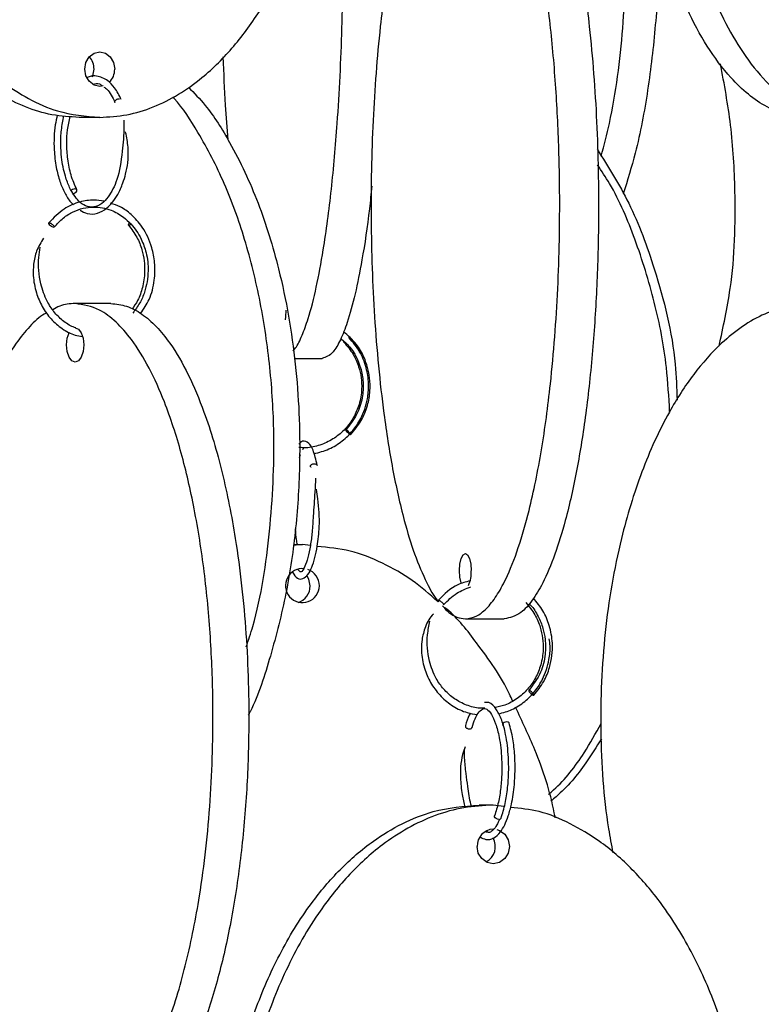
# Model space of a CAD drawing. Header units: millimetres. Extents: x 331 to 1634, y 417 to 1709.
# Tile 43 of 142: x 645 to 699, y 745 to 816. Entities that reach past the tile are written whole.
import ezdxf

# ---------------------------------------------------------------- set-up
doc = ezdxf.new("R2010")
doc.units = ezdxf.units.MM

msp = doc.modelspace()

# ---------------------------------------------------------------- linework, layer by layer
at = {"color": 7, "linetype": 'Continuous', "lineweight": 25}
for p, q in [((651.251, 808.95), (649.751, 808.95)), ((660.517, 807.689), (660.399, 807.546)), ((652.06, 795.45), (649.462, 795.45)), ((665.358, 791.474), (667.385, 791.474)), ((665.731, 784.27), (665.813, 784.493)), ((666.575, 783.548), (666.554, 783.565)), ((665.964, 777.974), (665.27, 777.914)), ((665.296, 777.974), (665.964, 777.974)), ((666.527, 777.896), (665.964, 777.974)), ((677.77, 772.578), (680.59, 772.578)), ((679.796, 759.078), (678.77, 759.078)), ((680.554, 758.97), (679.796, 759.078)), ((679.387, 757.141), (679.283, 757.202))]:
    msp.add_line(p, q, dxfattribs=at)
at = {"color": 7, "linetype": 'Continuous', "lineweight": 25, "flags": 128}
for points in [[(651.493, 811.231), (651.251, 811.2), (650.837, 811.295), (650.486, 811.566), (650.251, 811.971), (650.169, 812.45), (650.251, 812.928), (650.486, 813.334), (650.837, 813.604), (651.251, 813.7), (651.666, 813.604), (652.017, 813.334), (652.251, 812.928), (652.334, 812.45), (652.334, 812.45)], [(650.724, 811.901), (650.751, 811.971), (650.834, 812.45)], [(649.275, 803.414), (649.364, 803.429), (649.453, 803.468), (649.528, 803.526), (649.578, 803.594), (649.596, 803.661), (649.578, 803.718), (649.527, 803.755), (649.452, 803.768), (649.363, 803.753), (649.274, 803.714), (649.205, 803.662)], [(647.924, 800.975), (647.91, 800.972), (647.869, 800.979), (647.804, 801.007), (647.748, 801.041), (647.686, 801.088), (647.627, 801.143), (647.582, 801.197), (647.555, 801.243), (647.548, 801.276), (647.561, 801.302), (647.589, 801.307), (647.589, 801.307)], [(653.523, 801.203), (653.498, 801.185), (653.425, 801.146), (653.367, 801.132), (653.332, 801.144), (653.325, 801.181), (653.348, 801.238), (653.397, 801.305), (653.406, 801.316)], [(664.738, 794.974), (664.717, 794.495), (664.691, 794.276)], [(650.087, 792.45), (650.039, 791.971), (649.904, 791.566), (649.701, 791.295), (649.462, 791.2), (649.223, 791.295), (649.02, 791.566), (648.885, 791.971), (648.837, 792.45), (648.885, 792.928), (649.02, 793.334), (649.042, 793.376)], [(649.462, 793.7), (649.701, 793.604), (649.904, 793.334), (650.039, 792.928), (650.087, 792.45)], [(668.954, 792.656), (668.951, 792.668), (668.961, 792.69)], [(669.442, 785.938), (669.451, 785.953), (669.432, 785.992), (669.389, 786.05), (669.328, 786.118), (669.257, 786.185), (669.189, 786.242), (669.132, 786.279), (669.097, 786.292), (669.088, 786.277), (669.106, 786.238), (669.149, 786.18), (669.211, 786.112), (669.281, 786.044), (669.35, 785.988), (669.406, 785.95), (669.442, 785.938)], [(677.493, 775.126), (677.468, 775.194), (677.375, 775.599), (677.343, 776.078), (677.375, 776.556), (677.468, 776.962), (677.607, 777.233), (677.77, 777.328), (677.934, 777.233), (678.073, 776.962), (678.165, 776.556), (678.198, 776.078), (678.198, 776.078)], [(666.515, 774.974), (666.422, 775.452), (666.265, 775.732)], [(682.716, 767.042), (682.737, 767.057), (682.73, 767.096), (682.695, 767.154), (682.638, 767.222), (682.568, 767.289), (682.495, 767.346), (682.43, 767.383), (682.384, 767.396), (682.363, 767.381), (682.37, 767.342), (682.405, 767.284), (682.462, 767.216), (682.532, 767.149), (682.605, 767.092), (682.67, 767.055), (682.716, 767.042)], [(680.774, 765.113), (680.679, 765.101), (680.589, 765.064), (680.518, 765.007), (680.477, 764.939), (680.472, 764.872), (680.487, 764.834)], [(680.186, 758.042), (680.092, 758.057), (680.003, 758.096), (679.933, 758.154), (679.892, 758.222), (679.887, 758.289), (679.895, 758.314)], [(680.045, 757.299), (680.245, 757.233), (680.626, 756.962), (680.881, 756.556), (680.97, 756.078), (680.881, 755.599), (680.626, 755.194), (680.245, 754.923), (679.796, 754.828), (679.346, 754.923), (678.965, 755.194), (678.71, 755.599), (678.621, 756.078), (678.621, 756.078)]]:
    msp.add_lwpolyline(points, dxfattribs=at)
at = {"color": 7, "linetype": 'Continuous', "lineweight": 25}
for centre, radius, start, end in [((649.509, 812.473), 1.325, 358.98465, 41.51448), ((651.022, 812.423), 1.312, 314.27684, 1.16628), ((665.95, 774.993), 1.232, 83.40105, 359.11538), ((665.939, 774.986), 1.243, 359.44387, 71.43328), ((675.917, 775.962), 2.284, 335.38839, 2.89599), ((665.273, 774.961), 1.242, 286.71671, 0.57351), ((680.791, 764.931), 0.183, 34.43441, 95.31487), ((680.21, 758.211), 0.17, 262.10473, 331.62772), ((679.835, 756.114), 1.214, 91.83621, 181.72544), ((678.659, 756.08), 1.288, 298.95829, 28.6592)]:
    msp.add_arc(centre, radius, start, end, dxfattribs=at)
for points, knots in [([(649.751, 808.95), (649.093, 808.988), (647.777, 809.066), (645.851, 809.66), (644.022, 810.577), (642.018, 812.006), (639.968, 814.06), (637.705, 817.182), (635.672, 821.164), (633.829, 826.561), (632.62, 832.878), (632.318, 839.22), (632.683, 844.779), (633.453, 849.507), (634.673, 853.989), (636.334, 858.146), (638.266, 861.573), (640.405, 864.324), (642.465, 866.269), (644.584, 867.651), (646.944, 868.701), (648.717, 868.858), (649.751, 868.95)], [0, 0, 0, 0, 0.028732, 0.057477, 0.086562, 0.11567, 0.160081, 0.204563, 0.269285, 0.33411, 0.423508, 0.512972, 0.573515, 0.634229, 0.694701, 0.750912, 0.807051, 0.84879, 0.89047, 0.922717, 0.954932, 1, 1, 1, 1]), ([(651.251, 868.95), (650.602, 868.913), (649.286, 868.838), (647.366, 868.245), (645.527, 867.327), (643.535, 865.906), (641.477, 863.851), (639.225, 860.747), (637.181, 856.755), (635.343, 851.39), (634.125, 845.053), (633.777, 837.948), (634.303, 831.973), (635.241, 827.292), (636.306, 823.58), (637.827, 819.768), (639.75, 816.35), (641.896, 813.584), (643.948, 811.645), (646.074, 810.251), (648.434, 809.201), (650.217, 809.042), (651.251, 808.95)], [0, 0, 0, 0, 0.028337, 0.057482, 0.086271, 0.115678, 0.159507, 0.204576, 0.268467, 0.334125, 0.422295, 0.512989, 0.602477, 0.648589, 0.69469, 0.750296, 0.807042, 0.848267, 0.890464, 0.922281, 0.954931, 1, 1, 1, 1]), ([(651.251, 808.95), (651.909, 808.988), (653.225, 809.066), (655.152, 809.66), (656.981, 810.577), (658.984, 812.006), (661.034, 814.06), (663.297, 817.182), (665.33, 821.164), (667.173, 826.561), (668.383, 832.878), (668.685, 839.22), (668.319, 844.779), (667.55, 849.507), (666.33, 853.989), (664.669, 858.146), (662.737, 861.573), (660.597, 864.322), (658.538, 866.274), (656.416, 867.637), (654.597, 868.508), (653.392, 868.64), (652.924, 868.691)], [0, 0, 0, 0, 0.029457, 0.058926, 0.088744, 0.118585, 0.164116, 0.20972, 0.276073, 0.342532, 0.434183, 0.525902, 0.587972, 0.650216, 0.712212, 0.76984, 0.827394, 0.870186, 0.912916, 0.945976, 0.979003, 1, 1, 1, 1]), ([(704.829, 868.95), (704.348, 868.913), (703.37, 868.838), (701.946, 868.245), (700.58, 867.327), (699.102, 865.906), (697.574, 863.851), (695.903, 860.747), (694.386, 856.755), (693.022, 851.39), (692.118, 845.053), (691.86, 837.948), (692.25, 831.973), (692.946, 827.292), (693.737, 823.58), (694.866, 819.768), (696.293, 816.35), (697.885, 813.584), (699.408, 811.645), (700.987, 810.251), (702.738, 809.201), (704.062, 809.042), (704.829, 808.95)], [0, 0, 0, 0, 0.028337, 0.057482, 0.086271, 0.115678, 0.159507, 0.204576, 0.268467, 0.334125, 0.422295, 0.512989, 0.602477, 0.648589, 0.69469, 0.750296, 0.807042, 0.848267, 0.890464, 0.922281, 0.954931, 1, 1, 1, 1]), ([(702.531, 808.95), (702.043, 808.988), (701.066, 809.066), (699.636, 809.66), (698.278, 810.577), (696.791, 812.006), (695.27, 814.06), (693.59, 817.182), (692.081, 821.164), (690.713, 826.561), (689.817, 832.878), (689.587, 839.222), (689.873, 844.774), (690.32, 848.853), (690.839, 851.243), (691.028, 852.112)], [0, 0, 0, 0, 0.042953, 0.085924, 0.129405, 0.172918, 0.23931, 0.305809, 0.402563, 0.499472, 0.633115, 0.766858, 0.857366, 0.948129, 1, 1, 1, 1]), ([(687.626, 806.143), (687.831, 806.928), (688.608, 809.892), (689.281, 815.417), (689.524, 821.741), (689.257, 827.304), (688.703, 832.031), (687.826, 836.515), (686.625, 840.663), (685.258, 844.106), (684.15, 845.965), (683.681, 846.751)], [0, 0, 0, 0, 0.058979, 0.222631, 0.386405, 0.497236, 0.60838, 0.71908, 0.821981, 0.92475, 1, 1, 1, 1]), ([(665.264, 792.013), (665.328, 792.081), (665.559, 792.325), (665.931, 793.116), (666.447, 794.524), (666.974, 796.586), (667.555, 799.705), (668.077, 803.688), (668.551, 809.085), (668.862, 815.402), (668.94, 821.745), (668.843, 827.3), (668.667, 831.78), (668.455, 834.557), (668.359, 835.816)], [0, 0, 0, 0, 0.017631, 0.063196, 0.108796, 0.178371, 0.248058, 0.349451, 0.451007, 0.591058, 0.731213, 0.826061, 0.921176, 1, 1, 1, 1]), ([(677.77, 772.578), (678.03, 772.617), (678.55, 772.694), (679.311, 773.288), (680.033, 774.205), (680.824, 775.634), (681.634, 777.689), (682.528, 780.81), (683.331, 784.792), (684.059, 790.189), (684.536, 796.507), (684.656, 802.848), (684.511, 808.407), (684.207, 813.135), (683.725, 817.617), (683.069, 821.774), (682.306, 825.201), (681.462, 827.952), (680.648, 829.897), (679.811, 831.279), (678.879, 832.329), (678.179, 832.486), (677.77, 832.578)], [0, 0, 0, 0, 0.0287324, 0.0574768, 0.0865624, 0.1156695, 0.160081, 0.2045635, 0.2692848, 0.3341101, 0.4235075, 0.5129719, 0.5735152, 0.6342289, 0.6947006, 0.750912, 0.8070511, 0.8487904, 0.8904698, 0.9227172, 0.9549322, 1, 1, 1, 1]), ([(680.59, 832.578), (680.849, 832.539), (681.369, 832.461), (682.13, 831.868), (682.852, 830.95), (683.643, 829.521), (684.453, 827.467), (685.347, 824.345), (686.15, 820.363), (686.878, 814.966), (687.355, 808.649), (687.475, 802.308), (687.33, 796.748), (687.026, 792.02), (686.544, 787.538), (685.888, 783.382), (685.125, 779.955), (684.281, 777.204), (683.467, 775.258), (682.63, 773.876), (681.698, 772.827), (680.998, 772.669), (680.59, 772.578)], [0, 0, 0, 0, 0.028732, 0.057477, 0.086562, 0.11567, 0.160081, 0.204563, 0.269285, 0.33411, 0.423508, 0.512972, 0.573515, 0.634229, 0.694701, 0.750912, 0.807051, 0.84879, 0.89047, 0.922717, 0.954932, 1, 1, 1, 1]), ([(675.985, 831.495), (675.829, 831.312), (675.427, 830.837), (674.725, 829.522), (673.91, 827.483), (673.021, 824.374), (672.214, 820.384), (671.488, 815.018), (671.007, 808.681), (670.869, 801.576), (671.077, 795.601), (671.448, 790.92), (671.868, 787.208), (672.469, 783.395), (673.229, 779.982), (674.074, 777.202), (674.891, 775.309), (675.495, 774.187), (675.802, 773.865), (675.839, 773.827)], [0, 0, 0, 0, 0.021581, 0.055821, 0.106853, 0.159329, 0.23372, 0.310168, 0.412827, 0.518426, 0.622621, 0.676311, 0.729988, 0.794732, 0.860804, 0.908803, 0.957935, 0.994981, 1, 1, 1, 1]), ([(691.685, 823.072), (691.727, 822.196), (691.847, 819.724), (691.588, 815.641), (691.045, 810.923), (690.27, 806.79), (689.527, 804.377), (689.226, 803.398)], [0, 0, 0, 0, 0.129676, 0.365932, 0.602854, 0.838832, 1, 1, 1, 1]), ([(660.177, 813.334), (660.231, 812.158), (660.323, 810.117), (660.478, 808.156), (660.544, 807.326)], [0, 0, 0, 0, 0.576755, 1, 1, 1, 1]), ([(696.167, 792.357), (696.471, 793.741), (697.28, 797.421), (697.418, 802.85), (697.115, 808.319), (696.55, 811.363), (696.276, 812.841)], [0, 0, 0, 0, 0.20671, 0.549312, 0.781162, 1, 1, 1, 1]), ([(652.811, 810.24), (652.657, 810.542), (652.372, 811.102), (651.758, 811.715), (651.133, 811.969), (650.61, 811.968), (650.394, 811.843), (650.344, 811.814)], [0, 0, 0, 0, 0.243261, 0.450462, 0.751287, 0.94304, 1, 1, 1, 1]), ([(650.757, 811.349), (650.919, 811.404), (651.152, 811.481), (651.364, 811.297), (651.428, 811.242)], [0, 0, 0, 0, 0.697844, 1, 1, 1, 1]), ([(651.558, 811.146), (651.637, 811.095), (651.945, 810.898), (652.179, 810.406), (652.353, 810.039)], [0, 0, 0, 0, 0.255553, 1, 1, 1, 1]), ([(657.69, 811.145), (658.101, 810.717), (659.226, 809.547), (660.979, 806.745), (662.831, 802.79), (664.49, 797.384), (665.583, 791.07), (665.857, 784.727), (665.523, 779.17), (664.84, 774.432), (663.696, 769.985), (662.754, 767), (662.066, 765.677), (662.021, 765.591)], [0, 0, 0, 0, 0.041294, 0.112996, 0.217323, 0.321817, 0.465919, 0.61013, 0.707721, 0.805588, 0.903064, 0.993673, 1, 1, 1, 1]), ([(652.352, 810.041), (652.348, 810.056), (652.341, 810.088), (652.36, 810.143), (652.402, 810.197), (652.459, 810.243), (652.53, 810.28), (652.605, 810.304), (652.653, 810.306), (652.674, 810.307)], [0, 0, 0, 0, 0.141465, 0.290578, 0.439692, 0.581157, 0.709438, 0.87171, 1, 1, 1, 1]), ([(661.882, 770.542), (662.043, 771.038), (662.91, 773.718), (663.676, 778.945), (663.992, 785.265), (663.654, 790.828), (662.962, 795.556), (661.857, 800.034), (660.368, 804.206), (658.589, 807.58), (657.276, 809.658), (656.57, 810.381), (656.537, 810.415)], [0, 0, 0, 0, 0.037848, 0.204301, 0.370879, 0.483608, 0.596653, 0.709249, 0.813911, 0.91844, 0.996156, 1, 1, 1, 1]), ([(648.171, 809.107), (648.119, 808.879), (647.94, 808.102), (647.9, 806.762), (648.062, 805.365), (648.336, 804.309), (648.694, 803.47), (649.035, 802.892), (649.278, 802.672), (649.349, 802.608)], [0, 0, 0, 0, 0.100631, 0.34324, 0.517544, 0.666043, 0.804285, 0.943516, 1, 1, 1, 1]), ([(652.99, 808.746), (652.996, 808.583), (653.018, 807.868), (652.878, 806.323), (652.652, 804.767), (652.212, 803.734), (651.844, 803.126), (651.379, 802.653), (650.815, 802.402), (650.232, 802.487), (649.637, 802.911), (649.115, 803.677), (648.696, 804.789), (648.476, 805.875), (648.407, 807.024), (648.446, 808.063), (648.582, 808.722), (648.652, 809.059)], [0, 0, 0, 0, 0.028707, 0.125267, 0.245823, 0.293485, 0.343628, 0.404349, 0.47143, 0.542765, 0.605428, 0.695406, 0.751049, 0.831061, 0.88181, 0.939595, 1, 1, 1, 1]), ([(649.585, 803.707), (649.434, 804.05), (649.144, 804.708), (648.914, 805.891), (648.844, 807.011), (648.882, 808.09), (649.035, 808.701), (649.113, 809.013)], [0, 0, 0, 0, 0.232829, 0.446636, 0.641265, 0.816521, 1, 1, 1, 1]), ([(649.826, 802.22), (649.995, 802.128), (650.404, 801.904), (651.067, 801.951), (651.862, 802.367), (652.492, 803.159), (652.901, 804.082), (653.15, 804.876), (653.311, 805.704), (653.333, 806.689), (653.234, 807.443), (653.127, 807.839), (653.112, 807.893)], [0, 0, 0, 0, 0.092943, 0.224682, 0.34474, 0.518645, 0.6255, 0.695417, 0.779158, 0.875482, 0.983022, 1, 1, 1, 1]), ([(687.328, 806.654), (688.136, 805.369), (689.851, 802.641), (691.762, 797.372), (692.982, 792.547), (693.097, 789.317), (693.128, 788.45)], [0, 0, 0, 0, 0.235813, 0.500688, 0.865963, 1, 1, 1, 1]), ([(692.588, 787.616), (692.527, 788.683), (692.376, 791.352), (691.562, 795.559), (690.171, 800.021), (688.772, 803.385), (687.651, 805.064), (687.35, 805.516)], [0, 0, 0, 0, 0.169554, 0.424038, 0.677507, 0.91312, 1, 1, 1, 1]), ([(670.982, 803.974), (670.927, 803.42), (670.738, 801.51), (670.333, 798.858), (669.787, 796.098), (669.257, 794.154), (668.712, 792.772), (668.106, 791.723), (667.65, 791.565), (667.385, 791.474)], [0, 0, 0, 0, 0.084315, 0.290691, 0.444131, 0.597351, 0.715897, 0.834324, 1, 1, 1, 1]), ([(651.546, 802.87), (651.309, 802.907), (650.728, 802.996), (649.735, 802.841), (648.563, 802.349), (647.907, 801.664), (647.555, 801.297)], [0, 0, 0, 0, 0.163217, 0.398975, 0.678096, 1, 1, 1, 1]), ([(654.209, 794.735), (654.435, 795.061), (654.924, 795.766), (655.244, 797.073), (655.279, 798.362), (655.025, 799.704), (654.451, 800.938), (653.598, 801.888), (652.807, 802.474), (652.272, 802.645), (652.035, 802.721)], [0, 0, 0, 0, 0.125535, 0.271686, 0.400477, 0.511879, 0.682247, 0.811228, 0.916637, 1, 1, 1, 1]), ([(647.944, 800.982), (648.156, 801.217), (648.567, 801.672), (649.518, 802.256), (650.728, 802.548), (651.997, 802.312), (652.9, 801.806), (653.658, 801.119), (654.252, 800.243), (654.675, 799.067), (654.824, 797.733), (654.607, 796.474), (654.169, 795.452), (653.823, 794.993), (653.644, 794.755)], [0, 0, 0, 0, 0.070786, 0.137521, 0.25847, 0.362929, 0.443067, 0.49912, 0.595429, 0.670172, 0.76246, 0.872216, 0.933913, 1, 1, 1, 1]), ([(647.589, 801.307), (647.602, 801.306), (647.631, 801.302), (647.689, 801.277), (647.753, 801.238), (647.816, 801.191), (647.875, 801.136), (647.919, 801.083), (647.942, 801.046), (647.945, 801.033), (647.945, 801.031)], [0, 0, 0, 0, 0.125655, 0.284594, 0.410241, 0.5488, 0.694851, 0.840902, 0.979461, 1, 1, 1, 1]), ([(653.337, 801.139), (653.552, 800.855), (653.959, 800.319), (654.409, 799.165), (654.573, 797.891), (654.386, 796.637), (654.063, 795.715), (653.739, 795.25), (653.598, 795.047)], [0, 0, 0, 0, 0.167263, 0.316353, 0.558784, 0.730435, 0.882702, 1, 1, 1, 1]), ([(647.176, 800.185), (646.986, 799.885), (646.624, 799.311), (646.433, 798.352), (646.403, 797.328), (646.601, 796.268), (647.056, 795.199), (647.694, 794.3), (648.509, 793.598), (649.3, 793.165), (649.817, 793.082), (649.996, 793.053)], [0, 0, 0, 0, 0.113423, 0.21699, 0.305948, 0.441091, 0.560854, 0.683657, 0.808661, 0.933868, 1, 1, 1, 1]), ([(649.521, 793.694), (649.457, 793.711), (649.108, 793.808), (648.552, 794.198), (647.909, 794.83), (647.344, 795.712), (646.868, 797.046), (646.748, 798.424), (646.893, 799.291), (646.933, 799.534)], [0, 0, 0, 0, 0.0319285, 0.1756275, 0.3106994, 0.4419756, 0.630802, 0.89647, 1, 1, 1, 1]), ([(647.404, 794.781), (647.344, 794.751), (646.914, 794.541), (646.16, 793.805), (645.006, 792.415), (643.819, 790.348), (642.518, 787.248), (641.339, 783.255), (640.277, 777.89), (639.574, 771.553), (639.373, 764.448), (639.677, 758.473), (640.219, 753.792), (640.834, 750.08), (641.712, 746.268), (642.822, 742.85), (644.06, 740.084), (645.245, 738.145), (646.473, 736.751), (647.836, 735.701), (648.865, 735.542), (649.462, 735.45)], [0, 0, 0, 0, 0.004932, 0.035326, 0.066373, 0.112645, 0.160227, 0.227681, 0.296999, 0.390085, 0.485836, 0.580313, 0.628996, 0.677668, 0.736373, 0.796284, 0.839807, 0.884357, 0.917948, 0.952418, 1, 1, 1, 1]), ([(649.462, 795.45), (649.086, 795.429), (648.534, 795.398), (648.004, 795.097), (647.836, 795.002)], [0, 0, 0, 0, 0.682071, 1, 1, 1, 1]), ([(649.462, 735.45), (649.842, 735.488), (650.602, 735.566), (651.714, 736.16), (652.77, 737.077), (653.927, 738.506), (655.11, 740.56), (656.417, 743.682), (657.59, 747.664), (658.655, 753.061), (659.353, 759.378), (659.527, 765.72), (659.316, 771.279), (658.872, 776.007), (658.167, 780.489), (657.209, 784.646), (656.093, 788.073), (654.858, 790.824), (653.669, 792.769), (652.445, 794.151), (651.083, 795.201), (650.059, 795.358), (649.462, 795.45)], [0, 0, 0, 0, 0.028732, 0.057477, 0.086562, 0.11567, 0.160081, 0.204563, 0.269285, 0.33411, 0.423508, 0.512972, 0.573515, 0.634229, 0.694701, 0.750912, 0.807051, 0.84879, 0.89047, 0.922717, 0.954932, 1, 1, 1, 1]), ([(652.06, 795.45), (652.44, 795.411), (653.2, 795.333), (654.312, 794.739), (655.368, 793.822), (656.525, 792.393), (657.708, 790.339), (659.015, 787.217), (660.189, 783.235), (661.253, 777.838), (661.951, 771.521), (662.125, 765.18), (661.914, 759.62), (661.47, 754.892), (660.766, 750.41), (659.807, 746.254), (658.691, 742.826), (657.456, 740.076), (656.267, 738.13), (655.043, 736.748), (653.681, 735.699), (652.657, 735.541), (652.06, 735.45)], [0, 0, 0, 0, 0.028732, 0.057477, 0.086562, 0.11567, 0.160081, 0.204563, 0.269285, 0.33411, 0.423508, 0.512972, 0.573515, 0.634229, 0.694701, 0.750912, 0.807051, 0.84879, 0.89047, 0.922717, 0.954932, 1, 1, 1, 1]), ([(701.107, 795.232), (700.559, 795.074), (699.442, 794.752), (697.846, 793.821), (696.083, 792.408), (694.263, 790.351), (692.271, 787.248), (690.463, 783.255), (688.838, 777.891), (687.755, 771.551), (687.471, 764.454), (687.821, 759.073), (688.359, 756.19), (688.468, 755.604)], [0, 0, 0, 0, 0.046429, 0.094776, 0.144162, 0.217767, 0.293455, 0.400753, 0.511017, 0.659087, 0.811396, 0.961681, 1, 1, 1, 1]), ([(669.448, 785.94), (669.723, 786.271), (670.249, 786.904), (670.695, 788.013), (670.879, 789.067), (670.851, 790.258), (670.521, 791.432), (669.865, 792.594), (669.262, 793.13), (668.938, 793.418)], [0, 0, 0, 0, 0.153743, 0.293572, 0.419475, 0.531443, 0.712961, 0.84595, 1, 1, 1, 1]), ([(668.953, 792.656), (669.193, 792.373), (669.647, 791.837), (670.147, 790.686), (670.322, 789.417), (670.11, 788.163), (669.691, 787.177), (669.083, 786.34), (668.29, 785.66), (667.361, 785.196), (666.474, 784.965), (665.915, 784.996), (665.699, 785.008)], [0, 0, 0, 0, 0.103668, 0.196031, 0.346153, 0.452428, 0.546731, 0.643316, 0.741542, 0.839816, 0.938088, 1, 1, 1, 1]), ([(666.789, 784.56), (667.157, 784.657), (667.889, 784.849), (668.843, 785.448), (669.624, 786.203), (670.292, 787.217), (670.683, 788.35), (670.785, 789.566), (670.642, 790.704), (670.195, 791.937), (669.614, 792.638), (669.308, 793.008)], [0, 0, 0, 0, 0.107669, 0.214192, 0.314217, 0.411364, 0.551101, 0.642274, 0.7475, 0.866745, 1, 1, 1, 1]), ([(668.737, 792.907), (668.957, 792.718), (669.613, 792.157), (670.16, 791.016), (670.4, 789.723), (670.326, 788.559), (669.932, 787.33), (669.379, 786.646), (669.091, 786.29)], [0, 0, 0, 0, 0.117466, 0.34991, 0.48958, 0.644517, 0.814655, 1, 1, 1, 1]), ([(667.02, 783.712), (666.928, 784.113), (666.768, 784.815), (666.423, 785.376), (665.998, 785.558), (665.775, 785.346), (665.688, 785.263)], [0, 0, 0, 0, 0.321761, 0.561913, 0.827265, 1, 1, 1, 1]), ([(665.982, 784.874), (666.004, 784.915), (666.036, 784.974), (666.056, 784.959), (666.062, 784.954)], [0, 0, 0, 0, 0.691246, 1, 1, 1, 1]), ([(666.53, 783.615), (666.528, 783.632), (666.525, 783.668), (666.553, 783.721), (666.599, 783.768), (666.641, 783.789), (666.661, 783.8)], [0, 0, 0, 0, 0.251286, 0.517827, 0.770697, 1, 1, 1, 1]), ([(666.911, 782.788), (666.893, 782.455), (666.846, 781.582), (666.734, 780.197), (666.671, 778.897), (666.531, 777.855), (666.354, 776.995), (666.089, 776.243), (665.846, 775.863), (665.701, 776.068), (665.629, 776.169)], [0, 0, 0, 0, 0.098685, 0.259059, 0.368827, 0.469166, 0.577076, 0.683877, 0.844982, 1, 1, 1, 1]), ([(665.236, 775.961), (665.348, 775.783), (665.562, 775.444), (665.994, 775.457), (666.365, 775.761), (666.637, 776.288), (666.86, 776.996), (667.053, 777.95), (667.234, 779.427), (667.142, 780.893), (667.002, 781.746), (666.963, 781.977)], [0, 0, 0, 0, 0.11309, 0.216377, 0.321058, 0.421742, 0.519071, 0.615866, 0.75077, 0.932715, 1, 1, 1, 1]), ([(665.588, 777.974), (665.565, 778.088), (665.498, 778.42), (665.468, 778.841), (665.448, 779.117)], [0, 0, 0, 0, 0.342817, 1, 1, 1, 1]), ([(675.785, 773.819), (675.179, 774.357), (673.945, 775.456), (671.774, 776.663), (669.464, 777.617), (667.825, 777.759), (667.017, 777.829)], [0, 0, 0, 0, 0.244623, 0.498963, 0.753048, 1, 1, 1, 1]), ([(678.105, 775.339), (677.8, 775.261), (676.919, 775.036), (676.25, 774.369), (675.812, 773.932)], [0, 0, 0, 0, 0.345944, 1, 1, 1, 1]), ([(676.189, 773.603), (676.494, 773.91), (677.07, 774.489), (677.816, 774.769), (678.168, 774.9)], [0, 0, 0, 0, 0.529746, 1, 1, 1, 1]), ([(682.731, 767.047), (682.989, 767.368), (683.474, 767.973), (683.99, 769.255), (684.161, 770.667), (683.91, 772.068), (683.438, 773.193), (682.954, 773.786), (682.711, 774.083)], [0, 0, 0, 0, 0.162469, 0.305517, 0.532443, 0.700388, 0.849902, 1, 1, 1, 1]), ([(675.821, 773.887), (675.817, 773.893), (675.806, 773.913), (675.806, 773.932), (675.82, 773.934), (675.827, 773.936)], [0, 0, 0, 0, 0.180829, 0.638316, 1, 1, 1, 1]), ([(675.827, 773.936), (675.836, 773.934), (675.857, 773.93), (675.906, 773.905), (675.964, 773.866), (676.024, 773.819), (676.085, 773.765), (676.137, 773.711), (676.158, 773.682), (676.169, 773.668)], [0, 0, 0, 0, 0.129684, 0.293719, 0.423395, 0.566397, 0.717131, 0.867864, 1, 1, 1, 1]), ([(676.121, 773.523), (676.266, 773.353), (676.79, 772.736), (677.359, 772.644), (677.77, 772.578)], [0, 0, 0, 0, 0.276868, 1, 1, 1, 1]), ([(681.197, 766.631), (681.124, 766.795), (680.45, 768.308), (678.832, 770.541), (677.22, 772.637), (676.336, 773.363), (676.291, 773.4)], [0, 0, 0, 0, 0.063764, 0.588743, 0.979064, 1, 1, 1, 1]), ([(682.157, 773.762), (682.389, 773.479), (682.828, 772.943), (683.313, 771.791), (683.484, 770.521), (683.283, 769.265), (682.881, 768.28), (682.298, 767.44), (681.537, 766.769), (680.708, 766.309), (680.124, 766.197), (679.864, 766.148)], [0, 0, 0, 0, 0.112857, 0.213422, 0.376899, 0.492634, 0.595321, 0.700471, 0.807382, 0.914321, 1, 1, 1, 1]), ([(682.382, 773.676), (682.421, 773.643), (682.702, 773.399), (683.053, 772.782), (683.41, 771.944), (683.596, 771.008), (683.594, 769.921), (683.271, 768.587), (682.687, 767.813), (682.369, 767.391)], [0, 0, 0, 0, 0.0227, 0.165993, 0.302247, 0.419075, 0.574439, 0.768133, 1, 1, 1, 1]), ([(675.449, 772.935), (675.418, 772.904), (675.136, 772.625), (674.803, 771.925), (674.585, 770.984), (674.574, 769.953), (674.793, 768.892), (675.29, 767.822), (675.984, 766.925), (676.868, 766.221), (677.779, 765.772), (678.397, 765.685), (678.647, 765.649)], [0, 0, 0, 0, 0.013729, 0.126353, 0.226022, 0.311712, 0.442101, 0.557706, 0.676188, 0.796726, 0.917398, 1, 1, 1, 1]), ([(679.178, 766.11), (679.015, 766.106), (678.522, 766.096), (677.729, 766.348), (676.879, 766.816), (676.179, 767.466), (675.559, 768.344), (675.048, 769.675), (674.934, 771.14), (675.134, 772.09), (675.203, 772.417)], [0, 0, 0, 0, 0.059415, 0.179261, 0.296723, 0.407077, 0.514293, 0.668575, 0.88604, 1, 1, 1, 1]), ([(680.18, 765.69), (680.509, 765.78), (681.189, 765.967), (682.084, 766.555), (682.836, 767.309), (683.48, 768.323), (683.841, 769.455), (683.951, 770.468), (683.875, 770.967), (683.849, 771.141)], [0, 0, 0, 0, 0.146158, 0.302183, 0.448657, 0.590886, 0.795442, 0.928904, 1, 1, 1, 1]), ([(680.359, 758.13), (680.466, 758.472), (680.672, 759.132), (680.849, 760.307), (680.922, 761.45), (680.902, 762.785), (680.739, 764.114), (680.429, 765.26), (680.027, 766.073), (679.58, 766.557), (679.264, 766.521), (679.158, 766.509)], [0, 0, 0, 0, 0.11604, 0.223936, 0.323794, 0.415684, 0.571842, 0.68886, 0.802336, 0.933519, 1, 1, 1, 1]), ([(678.141, 765.743), (678.111, 765.695), (677.966, 765.461), (677.858, 765.115), (677.773, 764.841)], [0, 0, 0, 0, 0.207532, 1, 1, 1, 1]), ([(678.251, 764.694), (678.325, 764.922), (678.461, 765.342), (678.723, 765.814), (679.028, 766.104), (679.317, 766.085), (679.655, 765.726), (679.981, 765.012), (680.267, 763.918), (680.409, 762.647), (680.42, 761.386), (680.347, 760.317), (680.18, 759.228), (679.99, 758.622), (679.892, 758.308)], [0, 0, 0, 0, 0.0702362, 0.1293634, 0.2151791, 0.3113673, 0.4081703, 0.4910174, 0.579521, 0.6954681, 0.7631399, 0.8365019, 0.915481, 1, 1, 1, 1]), ([(684.288, 758.148), (684.266, 758.271), (683.959, 759.963), (683.059, 762.696), (681.891, 765.152), (681.406, 766.172)], [0, 0, 0, 0, 0.043483, 0.602441, 1, 1, 1, 1]), ([(677.776, 764.84), (677.773, 764.833), (677.763, 764.81), (677.773, 764.764), (677.805, 764.71), (677.858, 764.664), (677.926, 764.627), (678.001, 764.604), (678.076, 764.598), (678.128, 764.601), (678.149, 764.612), (678.154, 764.614)], [0, 0, 0, 0, 0.058544, 0.195615, 0.332686, 0.462727, 0.580649, 0.729815, 0.847745, 0.965675, 1, 1, 1, 1]), ([(678.843, 756.765), (678.98, 756.691), (679.304, 756.516), (679.813, 756.632), (680.416, 757.17), (680.832, 758.045), (681.161, 759.262), (681.326, 760.388), (681.389, 761.6), (681.362, 762.734), (681.229, 763.964), (681.041, 764.665), (680.942, 765.035)], [0, 0, 0, 0, 0.077063, 0.183031, 0.276448, 0.422698, 0.504652, 0.622901, 0.699655, 0.788073, 0.88817, 1, 1, 1, 1]), ([(683.806, 759.856), (683.926, 759.96), (684.923, 760.822), (686.261, 762.536), (687.224, 764.274), (687.622, 764.992)], [0, 0, 0, 0, 0.074849, 0.618102, 1, 1, 1, 1]), ([(687.639, 763.89), (687.275, 763.298), (686.337, 761.775), (685.063, 760.258), (684.09, 759.467), (683.959, 759.36)], [0, 0, 0, 0, 0.354702, 0.9132, 1, 1, 1, 1]), ([(677.746, 763.297), (677.683, 763.118), (677.529, 762.68), (677.408, 761.912), (677.401, 760.927), (677.509, 759.889), (677.654, 759.228), (677.72, 758.928)], [0, 0, 0, 0, 0.136958, 0.335652, 0.509586, 0.777206, 1, 1, 1, 1]), ([(678.211, 758.998), (678.197, 759.045), (678.075, 759.467), (677.973, 760.271), (677.816, 761.413), (677.707, 762.343), (677.714, 762.895), (677.717, 763.09)], [0, 0, 0, 0, 0.042029, 0.376611, 0.598456, 0.858523, 1, 1, 1, 1]), ([(662.166, 715.195), (662.048, 715.502), (661.09, 717.995), (660.233, 723.028), (659.844, 729.344), (660.252, 734.908), (661.084, 739.635), (662.409, 744.117), (664.211, 748.274), (666.307, 751.701), (668.628, 754.452), (670.864, 756.397), (673.163, 757.779), (675.723, 758.829), (677.647, 758.986), (678.77, 759.078)], [0, 0, 0, 0, 0.018487, 0.150257, 0.282127, 0.371367, 0.460858, 0.549993, 0.632847, 0.715596, 0.777119, 0.838554, 0.886086, 0.933571, 1, 1, 1, 1]), ([(679.796, 759.078), (679.082, 759.039), (677.654, 758.961), (675.563, 758.368), (673.578, 757.45), (671.405, 756.021), (669.18, 753.967), (666.725, 750.845), (664.519, 746.863), (662.519, 741.466), (661.207, 735.149), (660.879, 728.808), (661.276, 723.248), (662.111, 718.52), (663.435, 714.038), (665.237, 709.882), (667.333, 706.455), (669.654, 703.704), (671.89, 701.758), (674.189, 700.376), (676.749, 699.327), (678.673, 699.169), (679.796, 699.078)], [0, 0, 0, 0, 0.028732, 0.057477, 0.086562, 0.11567, 0.160081, 0.204563, 0.269285, 0.33411, 0.423508, 0.512972, 0.573515, 0.634229, 0.694701, 0.750912, 0.807051, 0.84879, 0.89047, 0.922717, 0.954932, 1, 1, 1, 1]), ([(681.358, 699.221), (681.548, 699.235), (682.45, 699.303), (684.026, 699.802), (686.013, 700.702), (688.186, 702.136), (690.411, 704.188), (692.866, 707.31), (695.072, 711.292), (697.072, 716.689), (698.384, 723.007), (698.712, 729.348), (698.316, 734.907), (697.481, 739.635), (696.157, 744.117), (694.354, 748.274), (692.258, 751.701), (689.937, 754.451), (687.702, 756.4), (685.4, 757.771), (683.244, 758.695), (681.745, 758.835), (681.046, 758.9)], [0, 0, 0, 0, 0.007982, 0.037861, 0.068096, 0.098353, 0.144518, 0.190758, 0.258036, 0.325422, 0.418351, 0.511349, 0.574284, 0.637396, 0.700256, 0.758688, 0.817044, 0.860432, 0.903758, 0.937279, 0.970767, 1, 1, 1, 1]), ([(680.247, 758.048), (680.185, 757.901), (680.041, 757.56), (679.78, 757.253), (679.511, 757.048), (679.322, 757.111), (679.225, 757.143)], [0, 0, 0, 0, 0.193791, 0.448451, 0.713668, 1, 1, 1, 1])]:
    msp.add_open_spline(points, degree=3, knots=knots, dxfattribs=at)
at = {"color": 1, "linetype": 'Continuous', "lineweight": 25}
for points, knots in [([(647.945, 801.031), (647.948, 801.021), (647.956, 800.999), (647.946, 800.988), (647.94, 800.982)], [0, 0, 0, 0, 0.4439971, 1, 1, 1, 1]), ([(666.661, 783.8), (666.689, 783.81), (666.739, 783.829), (666.792, 783.831), (666.816, 783.831)], [0, 0, 0, 0, 0.558475, 1, 1, 1, 1]), ([(666.816, 783.831), (666.839, 783.83), (666.89, 783.826), (666.954, 783.801), (666.998, 783.762), (667.019, 783.731), (667.019, 783.713), (667.019, 783.712)], [0, 0, 0, 0, 0.225525, 0.510787, 0.736296, 0.984981, 1, 1, 1, 1]), ([(676.169, 773.668), (676.169, 773.667), (676.181, 773.652), (676.192, 773.628), (676.197, 773.607), (676.188, 773.605), (676.187, 773.604)], [0, 0, 0, 0, 0.032266, 0.417304, 0.904366, 1, 1, 1, 1]), ([(678.154, 764.614), (678.172, 764.62), (678.208, 764.633), (678.239, 764.662), (678.245, 764.685), (678.248, 764.693)], [0, 0, 0, 0, 0.385655, 0.781652, 1, 1, 1, 1])]:
    msp.add_open_spline(points, degree=3, knots=knots, dxfattribs=at)

doc.saveas('drawing.dxf')
